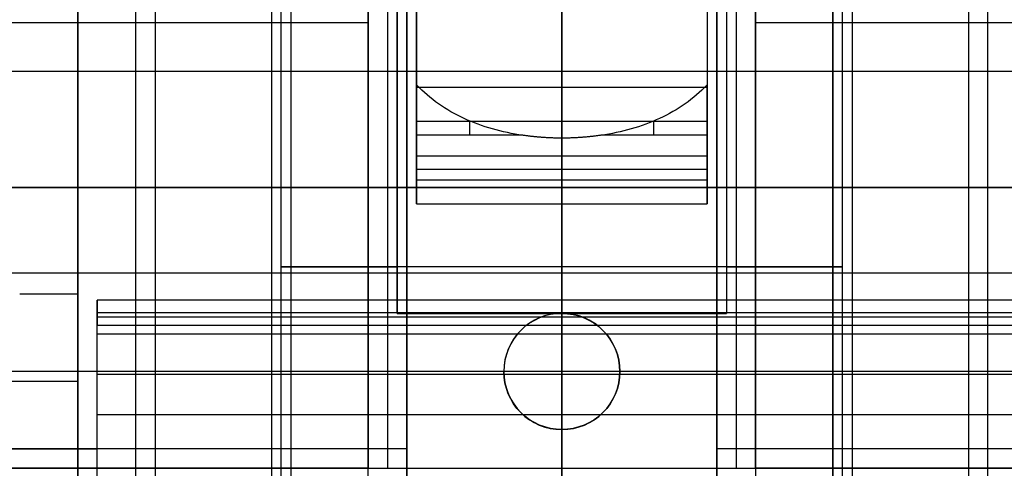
# Model space of a CAD drawing. Header units: millimetres. Extents: x 0 to 322, y -110 to 60.
# Tile 213 of 256: x 287.7 to 292.78, y -82.9 to -80.58. Entities that reach past the tile are written whole.
import ezdxf

# ---------------------------------------------------------------- set-up
doc = ezdxf.new("R2010")
doc.units = ezdxf.units.MM
doc.layers.add('Layer 01', color=7, linetype='Continuous', true_color=0x000000)

msp = doc.modelspace()

# ---------------------------------------------------------------- linework, layer by layer
at = {"layer": 'Layer 01'}
for p, q in [((290.5, -67, 37.5), (290.5, -87, 37.5)), ((290.5, -87, -0.5), (290.5, -67, -0.5)), ((289.1, -72.5, 24.06), (289.1, -84.6, 24.06)), ((290.5, -73.9, 14.34), (290.5, -84.6, 14.34)), ((290.5, -73.9, 11.54), (290.5, -82.1, 11.54)), ((289.05, -83.4, 12.94), (289.05, -74.1, 12.94)), ((291.95, -83.4, 12.94), (291.95, -74.1, 12.94)), ((289.6, -74.2, 12.94), (289.6, -82.9, 12.94)), ((291.4, -74.2, 12.94), (291.4, -82.9, 12.94)), ((288.3, -83.4, 18.5), (288.3, -74.5, 18.5)), ((288.4, -74.4969, 18.5), (288.4, -84.9, 18.5)), ((292.6, -74.4969, 18.5), (292.6, -84.9, 18.5)), ((292.7, -83.4, 18.5), (292.7, -74.5, 18.5)), ((289, -74.7969, 18.5), (289, -84.4969, 18.5)), ((292, -74.7969, 18.5), (292, -84.4969, 18.5)), ((291.9, -76.5701, 24.06), (291.9, -84.6, 24.06)), ((290.5, -85.2, 27.7), (290.5, -78.586, 27.7)), ((290.5, -85.2, 27.35), (290.5, -78.586, 27.35)), ((288, -78.7, 31.5277), (288, -86.9, 31.5277)), ((289.05, -83.4, 24.06), (289.05, -78.7, 24.06)), ((289.5, -78.7, 6.1655), (289.5, -82.825, 6.1655)), ((289.65, -78.7, 25.9674), (289.65, -82.1, 25.9674)), ((290.5, -86.1, 27.3), (290.5, -78.7, 27.3)), ((290.5, -82.1608, 31.9), (290.5, -78.7, 31.9)), ((291.35, -78.7, 25.9674), (291.35, -82.1, 25.9674)), ((291.5, -78.7, 6.1655), (291.5, -82.825, 6.1655)), ((291.95, -83.4, 24.06), (291.95, -78.7, 24.06)), ((288, -78.8, 28.9912), (288, -86.1, 28.9912)), ((290.5, -82.9, 26.8), (290.5, -78.8, 26.8)), ((289.7, -78.975, 6.0507), (289.7, -86.9, 6.0507)), ((291.3, -78.975, 6.0507), (291.3, -86.9, 6.0507)), ((281.4286, -80.85, 26.8), (299.5714, -80.85, 26.8)), ((290.5, -80.933, 25.6929), (290.5, -81.2866, 26.0464)), ((291.25, -81.1098, 25.8697), (289.75, -81.1098, 25.8697)), ((290.5, -81.5341, 25.799), (290.5, -81.1951, 25.46)), ((290.5, -81.5341, 25.799), (290.5, -81.2866, 26.0464)), ((291.25, -81.3573, 25.6222), (289.75, -81.3573, 25.6222)), ((289.75, -81.4103, 25.9227), (291.25, -81.4103, 25.9227)), ((295.92, -81.893, 27.7), (285.08, -81.893, 27.7)), ((295.92, -81.893, 27.35), (285.08, -81.893, 27.35)), ((290.5, -82.0323, 31.8258), (290.5, -82.1608, 31.9)), ((290.5, -82.0323, 31.8258), (290.5, -82.2073, 31.5227)), ((292.9, -82.0965, 31.8629), (288.1, -82.0965, 31.8629)), ((292.9, -82.1198, 31.6743), (288.1, -82.1198, 31.6743)), ((289.65, -82.1, 25.9674), (291.35, -82.1, 25.9674)), ((290.5, -82.9, 26.7), (290.5, -82.1, 26.7)), ((290.5, -82.1, 25.51), (290.5, -82.1, 26.7)), ((290.5, -82.1, 11.54), (290.5, -82.1, 12.04)), ((290.5, -82.6233, 31.7629), (290.5, -82.2073, 31.5227)), ((295.92, -82.4, 27.3), (285.08, -82.4, 27.3)), ((292.9, -82.4153, 31.6428), (288.1, -82.4153, 31.6428)), ((288, -82.45, 28.05), (288, -82.45, 30.6824)), ((290.5, -82.7, 11.54), (290.5, -82.7, 12.04)), ((290.5, -82.7, 11.54), (290.5, -84.6, 11.54)), ((288, -82.8, 31.9), (288.1, -82.8, 31.9)), ((288, -82.8, 31.1554), (288, -82.8, 31.9)), ((289.5, -82.8, 6.1404), (289.5, -82.8, 6.5919)), ((291.5, -82.8, 6.5919), (291.5, -82.8, 6.1404))]:
    msp.add_line(p, q, dxfattribs=at)
at = {"layer": 'Layer 01', "extrusion": (-1, 0, 0)}
for centre, radius, start, end in [((80.2259, 26.4, -289.75), 1, 270, 315), ((80.2259, 26.4, -291.25), 1, 270, 315), ((82.9483, 31.2, -288.1), 0.65, 30, 120)]:
    msp.add_arc(centre, radius, start, end, dxfattribs=at)
at = {"layer": 'Layer 01', "extrusion": (1, 0, 0)}
for centre, radius, start, end in [((-80.2259, 26.4, 290.5), 1, 225, 250.0516), ((-80.2259, 26.4, 290.9758), 1.35, 225, 229.2901), ((-82.9483, 31.2, 290.5), 0.65, 60, 150)]:
    msp.add_arc(centre, radius, start, end, dxfattribs=at)
at = {"layer": 'Layer 01', "extrusion": (0, 1, 0)}
for centre, radius, start, end in [((-290.5, 18.5, -80.6), 12.8, 274.4808, 37.60176), ((-290.5, 18.5, -80.6), 12.8, 142.39824, 265.5192), ((-290.5, 24.06, -81.8593), 1.45, 270, 54.1117), ((-290.5, 24.06, -81.8593), 1.45, 125.8883, 270), ((-287.7, 28.05, -82), 0.3, 180, 270), ((-290.5, 18.5, -82.8), 12.9, 273.55551, 78.82546), ((-290.5, 18.5, -82.8), 12.9, 101.17454, 266.44449)]:
    msp.add_arc(centre, radius, start, end, dxfattribs=at)
at = {"layer": 'Layer 01', "extrusion": (1, -1.35677e-09, -1.35683e-09)}
msp.add_arc((-80.2259, 26.4, 289.75), 1.35, 225, 239.0549, dxfattribs=at)
at = {"layer": 'Layer 01', "extrusion": (1, -2.67725e-09, -2.67722e-09)}
msp.add_arc((-80.2259, 26.4, 291.25), 1.35, 225, 239.0549, dxfattribs=at)
at = {"layer": 'Layer 01', "extrusion": (1, 0, -4.26326e-14)}
msp.add_arc((-80.2259, 26.4, 290.0242), 1.35, 225, 229.2899, dxfattribs=at)
at = {"layer": 'Layer 01', "extrusion": (0, -1, 0)}
for start, end in [(90, 270), (270, 90)]:
    msp.add_arc((290.5, 18.5, 81.45), 14.35, start, end, dxfattribs=at)
at = {"layer": 'Layer 01', "extrusion": (4.08461e-15, -1, 5.30966e-09)}
msp.add_arc((290.5, 24.06, 82.1), 1.45, 90, 125.8883, dxfattribs=at)
at = {"layer": 'Layer 01'}
for start, end in [(0, 180), (180, 0)]:
    msp.add_arc((290.5, -82.4, 11.8157), 0.3, start, end, dxfattribs=at)
at = {"layer": 'Layer 01', "extrusion": (4.08461e-15, 1, -5.30966e-09)}
msp.add_arc((-290.5, 24.06, -82.1), 1.45, 90, 125.8883, dxfattribs=at)
at = {"layer": 'Layer 01', "extrusion": (-6.78005e-12, 1, 5.56438e-12)}
msp.add_arc((-290.5, 18.5, -82.4), 12.8, 274.4808, 37.60176, dxfattribs=at)
at = {"layer": 'Layer 01', "extrusion": (7.18103e-12, 1, 5.53058e-12)}
msp.add_arc((-290.5, 18.5, -82.4), 12.8, 142.39824, 265.5192, dxfattribs=at)
at = {"layer": 'Layer 01', "extrusion": (-5.68434e-14, 1, 0)}
msp.add_arc((-287.7, 30.6824, -82.45), 0.3, 77.0559, 180, dxfattribs=at)
at = {"layer": 'Layer 01', "extrusion": (3.62203e-11, 1, -3.82331e-11)}
msp.add_arc((-290.5, 18.5, -82.9), 12.3, 274.66334, 41.81031, dxfattribs=at)
at = {"layer": 'Layer 01', "extrusion": (-3.34477e-11, 1, -6.19649e-11)}
msp.add_arc((-290.5, 18.5, -82.9), 12.3, 138.18969, 265.33666, dxfattribs=at)
at = {"layer": 'Layer 01'}
for points, degree in [([(290.5, -84.6, 22.66), (290.5, -78.55, 22.66), (290.5, -72.5, 22.66)], 2), ([(289.1, -73.9, 12.94), (289.1, -79.25, 12.94), (289.1, -84.6, 12.94)], 2), ([(291.9, -84.6, 12.94), (291.9, -79.25, 12.94), (291.9, -73.9, 12.94)], 2), ([(290.5, -85.6, 33.3), (290.5, -79.85, 33.3), (290.5, -74.1, 33.3)], 2), ([(290.5, -74.1, 3.7), (290.5, -79.85, 3.7), (290.5, -85.6, 3.7)], 2), ([(290.5, -74.1, 11.49), (290.5, -78.75, 11.49), (290.5, -83.4, 11.49)], 2), ([(290.5, -83.4, 14.39), (290.5, -78.75, 14.39), (290.5, -74.1, 14.39)], 2), ([(290.5, -82.9, 13.84), (290.5, -78.55, 13.84), (290.5, -74.2, 13.84)], 2), ([(290.5, -74.2, 12.04), (290.5, -78.15, 12.04), (290.5, -82.1, 12.04)], 2), ([(290.5, -74.4969, 20.6), (290.5, -79.6984, 20.6), (290.5, -84.9, 20.6)], 2), ([(290.5, -84.9, 16.4), (290.5, -79.6984, 16.4), (290.5, -74.4969, 16.4)], 2), ([(290.5, -74.5, 16.3), (290.5, -78.95, 16.3), (290.5, -83.4, 16.3)], 2), ([(290.5, -83.4, 20.7), (290.5, -78.95, 20.7), (290.5, -74.5, 20.7)], 2), ([(290.5, -84.4969, 20), (290.5, -79.6469, 20), (290.5, -74.7969, 20)], 2), ([(290.5, -74.7969, 17), (290.5, -79.6469, 17), (290.5, -84.4969, 17)], 2), ([(290.5, -75.9, 32.85), (290.5, -81.45, 32.85), (290.5, -87, 32.85)], 2), ([(290.5, -87, 4.15), (290.5, -81.45, 4.15), (290.5, -75.9, 4.15)], 2), ([(288, -86.9, 31.1554), (288, -82.8, 31.1554), (288, -78.7, 31.1554)], 2), ([(288, -78.7, 31.9), (288, -82.8, 31.9), (288, -86.9, 31.9)], 2), ([(289.5, -86.9, 6.5919), (289.5, -82.8, 6.5919), (289.5, -78.7, 6.5919)], 2), ([(289.65, -82.1, 25.2347), (289.65, -80.4, 25.2347), (289.65, -78.7, 25.2347)], 2), ([(289.65, -82.1, 26.7), (289.65, -80.4, 26.7), (289.65, -78.7, 26.7)], 2), ([(290.5, -78.7, 22.61), (290.5, -81.05, 22.61), (290.5, -83.4, 22.61)], 2), ([(290.5, -90, 6.55), (290.5, -84.35, 6.55), (290.5, -78.7, 6.55)], 2), ([(291.35, -78.7, 26.7), (291.35, -80.4, 26.7), (291.35, -82.1, 26.7)], 2), ([(291.35, -78.7, 25.2347), (291.35, -80.4, 25.2347), (291.35, -82.1, 25.2347)], 2), ([(291.5, -78.7, 6.5919), (291.5, -82.8, 6.5919), (291.5, -86.9, 6.5919)], 2), ([(288, -86.1, 30.6824), (288, -82.45, 30.6824), (288, -78.8, 30.6824)], 2), ([(288, -78.8, 28.05), (288, -82, 28.05), (288, -85.2, 28.05)], 2), ([(289.5, -78.8, 5.7391), (289.5, -80.6, 5.7391), (289.5, -82.4, 5.7391)], 2), ([(291.5, -82.4, 5.7391), (291.5, -80.6, 5.7391), (291.5, -78.8, 5.7391)], 2), ([(289.7, -78.9, 5.6248), (289.7, -82.9, 5.6248), (289.7, -86.9, 5.6248)], 2), ([(291.3, -86.9, 5.6248), (291.3, -82.9, 5.6248), (291.3, -78.9, 5.6248)], 2), ([(289.7, -86.9, 6.4766), (289.7, -83.15, 6.4766), (289.7, -79.4, 6.4766)], 2), ([(290.5, -79.4, 6.45), (290.5, -93.4, 6.45), (290.5, -107.4, 6.45)], 2), ([(291.3, -79.4, 6.4766), (291.3, -83.15, 6.4766), (291.3, -86.9, 6.4766)], 2), ([(289.75, -80.9201, 25.2422), (289.75, -80.2259, 25.2422), (289.75, -79.5317, 25.2422)], 2), ([(291.25, -79.5317, 25.2422), (291.25, -80.2259, 25.2422), (291.25, -80.9201, 25.2422)], 2), ([(291.25, -80.933, 25.6929), (290.5, -80.933, 25.6929), (289.75, -80.933, 25.6929)], 2), ([(289.75, -80.933, 25.6929), (289.75, -81.1098, 25.8697), (289.75, -81.2866, 26.0464)], 2), ([(291.25, -80.933, 25.6929), (291.25, -81.1098, 25.8697), (291.25, -81.2866, 26.0464)], 2), ([(289.75, -81.5341, 25.799), (289.75, -81.3573, 25.6222), (289.75, -81.1805, 25.4454)], 2), ([(290.2984, -81.1805, 25.4454), (290.0242, -81.1805, 25.4454), (289.75, -81.1805, 25.4454)], 2), ([(290.5, -81.1951, 25.46), (290.5, -82.8976, 25.46), (290.5, -84.6, 25.46)], 2), ([(291.25, -81.1805, 25.4454), (290.9758, -81.1805, 25.4454), (290.7016, -81.1805, 25.4454)], 2), ([(291.25, -81.5341, 25.799), (291.25, -81.3573, 25.6222), (291.25, -81.1805, 25.4454)], 2), ([(289.75, -81.2866, 26.0464), (290.5, -81.2866, 26.0464), (291.25, -81.2866, 26.0464)], 2), ([(289.75, -81.2866, 26.0464), (289.75, -81.4103, 25.9227), (289.75, -81.5341, 25.799)], 2), ([(291.25, -81.2866, 26.0464), (291.25, -81.4103, 25.9227), (291.25, -81.5341, 25.799)], 2), ([(289.75, -81.5341, 25.799), (290.5, -81.5341, 25.799), (291.25, -81.5341, 25.799)], 2), ([(292.9, -82.0323, 31.8258), (290.5, -82.0323, 31.8258), (288.1, -82.0323, 31.8258)], 2), ([(288.1, -82.2073, 31.5227), (288.1, -82.1198, 31.6743), (288.1, -82.0323, 31.8258)], 2), ([(288.1, -82.0323, 31.8258), (288.1, -82.0965, 31.8629), (288.1, -82.1608, 31.9)], 2), ([(291.35, -82.1, 26.7), (290.5, -82.1, 26.7), (289.65, -82.1, 26.7)], 2), ([(289.65, -82.1, 25.2347), (289.65, -82.1, 25.9674), (289.65, -82.1, 26.7)], 2), ([(290.5, -83.4, 25.51), (290.5, -82.75, 25.51), (290.5, -82.1, 25.51)], 2), ([(291.35, -82.1, 25.2347), (291.35, -82.1, 25.9674), (291.35, -82.1, 26.7)], 2), ([(288.1, -82.1608, 31.9), (290.5, -82.1608, 31.9), (292.9, -82.1608, 31.9)], 2), ([(288.1, -83.6625, 31.9), (288.1, -82.9116, 31.9), (288.1, -82.1608, 31.9)], 2), ([(292.9, -82.2073, 31.5227), (290.5, -82.2073, 31.5227), (288.1, -82.2073, 31.5227)], 2), ([(288.1, -82.6233, 31.7629), (288.1, -82.4153, 31.6428), (288.1, -82.2073, 31.5227)], 2), ([(289.5, -82.4, 5.7391), (289.5, -82.5667, 5.9063), (289.5, -82.7333, 6.0735), (289.5, -82.9, 6.2407)], 3), ([(290.2, -82.4, 12.0915), (290.2, -82.4, 11.832), (290.2, -82.4, 11.5725)], 2), ([(290.8, -82.4, 11.5725), (290.8, -82.4, 11.832), (290.8, -82.4, 12.0915)], 2), ([(291.5, -82.9, 6.2407), (291.5, -82.7333, 6.0735), (291.5, -82.5667, 5.9063), (291.5, -82.4, 5.7391)], 3), ([(292.9, -82.6233, 31.7629), (290.5, -82.6233, 31.7629), (288.1, -82.6233, 31.7629)], 2), ([(290.5, -82.7, 12.04), (290.5, -82.8, 12.04), (290.5, -82.9, 12.04)], 2), ([(281.3321, -82.9, 26.7), (290.5, -82.9, 26.7), (299.6679, -82.9, 26.7)], 2)]:
    msp.add_open_spline(points, degree=degree, dxfattribs=at)
for points, knots in [([(290.2984, -81.1805, 25.4454), (290.1907, -81.1648, 25.4297), (290.0896, -81.1371, 25.4023), (289.9013, -81.0504, 25.3296), (289.8193, -80.9935, 25.2861), (289.75, -80.9201, 25.2422)], [0, 0, 0, 0, 0.3284711, 0.3284711, 0.6569423, 0.6569423, 0.6569423, 0.6569423]), ([(291.25, -80.9201, 25.2422), (291.1807, -80.9935, 25.2862), (291.0992, -81.0501, 25.3293), (290.911, -81.1369, 25.4021), (290.8094, -81.1648, 25.4297), (290.7016, -81.1805, 25.4454)], [0, 0, 0, 0, 0.3284714, 0.3284714, 0.6569428, 0.6569428, 0.6569428, 0.6569428]), ([(290.8, -82.4, 11.5725), (290.8, -82.3205, 11.5725), (290.7672, -82.2429, 11.5646), (290.6569, -82.1327, 11.5477), (290.5795, -82.1, 11.54), (290.4205, -82.1, 11.54), (290.3429, -82.1328, 11.5477), (290.2327, -82.2431, 11.5646), (290.2, -82.3205, 11.5725), (290.2, -82.4, 11.5725)], [0, 0, 0, 0, 0.2424162, 0.2424162, 0.4848324, 0.4848324, 0.7272486, 0.7272486, 0.9696648, 0.9696648, 0.9696648, 0.9696648]), ([(290.5, -82.1, 12.04), (290.4201, -82.1, 12.04), (290.3428, -82.133, 12.052), (290.233, -82.2427, 12.0787), (290.2, -82.3201, 12.0915), (290.2, -82.4, 12.0915)], [0, 0, 0, 0, 0.2436487, 0.2436487, 0.4872974, 0.4872974, 0.4872974, 0.4872974]), ([(290.5, -82.1, 12.04), (290.5799, -82.1, 12.04), (290.6573, -82.133, 12.0521), (290.7671, -82.2428, 12.0787), (290.8, -82.3201, 12.0915), (290.8, -82.4, 12.0915)], [-0.4872961, -0.4872961, -0.4872961, -0.4872961, -0.243648, -0.243648, 0, 0, 0, 0]), ([(290.5, -82.7, 12.04), (290.4201, -82.7, 12.04), (290.3427, -82.667, 12.0521), (290.2329, -82.5572, 12.0787), (290.2, -82.4799, 12.0915), (290.2, -82.4, 12.0915)], [-0.4872961, -0.4872961, -0.4872961, -0.4872961, -0.243648, -0.243648, 0, 0, 0, 0]), ([(290.2, -82.4, 11.5725), (290.2, -82.4795, 11.5725), (290.2328, -82.5571, 11.5646), (290.3431, -82.6673, 11.5477), (290.4205, -82.7, 11.54), (290.5795, -82.7, 11.54), (290.6571, -82.6672, 11.5477), (290.7673, -82.5569, 11.5646), (290.8, -82.4795, 11.5725), (290.8, -82.4, 11.5725)], [0, 0, 0, 0, 0.2424164, 0.2424164, 0.4848327, 0.4848327, 0.7272491, 0.7272491, 0.9696654, 0.9696654, 0.9696654, 0.9696654]), ([(290.8, -82.4, 12.0915), (290.8, -82.4799, 12.0915), (290.767, -82.5573, 12.0787), (290.6572, -82.667, 12.052), (290.5799, -82.7, 12.04), (290.5, -82.7, 12.04)], [-0.4872969, -0.4872969, -0.4872969, -0.4872969, -0.2436485, -0.2436485, 0, 0, 0, 0])]:
    msp.add_open_spline(points, degree=3, knots=knots, dxfattribs=at)
for points, weights in [([(290.5, -81.1951, 25.46), (290.4325, -81.1951, 25.46), (290.3652, -81.1902, 25.4551), (290.2984, -81.1805, 25.4454)], [1, 0.998260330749, 0.998260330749, 1]), ([(290.7016, -81.1805, 25.4454), (290.6348, -81.1902, 25.4551), (290.5675, -81.1951, 25.46), (290.5, -81.1951, 25.46)], [1, 0.998260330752, 0.998260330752, 1])]:
    msp.add_rational_spline(points, weights, degree=3, dxfattribs=at)

doc.saveas('drawing.dxf')
